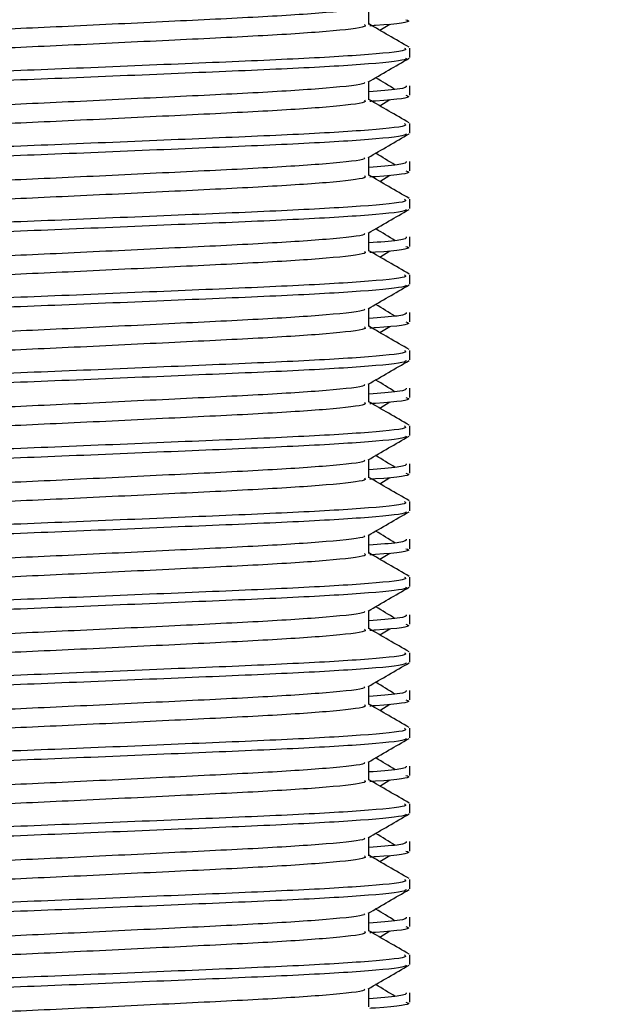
# Model space of a CAD drawing. Header units: millimetres. Extents: x 0 to 420, y 0 to 297.
# Tile 99 of 128: x 298.253 to 298.824, y 196.702 to 197.641. Entities that reach past the tile are written whole.
import ezdxf

# ---------------------------------------------------------------- set-up
doc = ezdxf.new("R2010")
doc.units = ezdxf.units.MM
doc.layers.add('QUOTE', color=174, linetype='Continuous')
doc.styles.add('SLDTEXTSTYLE3', font='TXT', dxfattribs={"width": 0.75})
doc.dimstyles.new('SLDDIMSTYLE0', dxfattribs={"dimtxt": 3, "dimasz": 3, "dimexe": 0, "dimexo": 0.0625, "dimgap": 0.75, "dimtad": 1, "dimdec": 0, "dimlfac": 27.746323, "dimrnd": 1e-09, "dimzin": 12, "dimdsep": 46, "dimtxsty": 'SLDTEXTSTYLE3', "dimsah": 1, "dimcen": 0.09, "dimadec": 0, "dimazin": 3, "dimtfac": 1, "dimtdec": 3, "dimtofl": 0, "dimtmove": 0, "dimatfit": 3, "dimfxl": 0, "dimfrac": 2, "dimtolj": 1, "dimtzin": 12, "dimarcsym": 0})

# ---------------------------------------------------------------- blocks, each defined once
blk = doc.blocks.new('_D')
at = {"layer": 'QUOTE'}
for p, q in [((296.54012, 196.84909), (296.54012, 201.86801)), ((319.39, 196.84909), (319.39, 201.86801)), ((296.54012, 199.86801), (319.39, 199.86801))]:
    blk.add_line(p, q, dxfattribs=at)
for points in [[(296.54012, 199.86801), (299.54012, 199.36801), (299.54012, 200.36801)], [(319.39, 199.86801), (316.39, 200.36801), (316.39, 199.36801)]]:
    blk.add_solid(points, dxfattribs=at)
at = {"layer": 'QUOTE', "insert": (304.64006, 203.73521), "char_height": 3, "attachment_point": 1, "style": 'SLDTEXTSTYLE3'}
blk.add_mtext('634', dxfattribs=at)

msp = doc.modelspace()

# ---------------------------------------------------------------- linework, layer by layer
at = {"color": 7, "linetype": 'Continuous', "lineweight": 25}
for p, q in [((298.58645, 197.63684), (298.58645, 197.65442)), ((298.59685, 197.6312), (298.60649, 197.63711)), ((298.62547, 197.60525), (298.62547, 197.61424)), ((298.58645, 197.56476), (298.58645, 197.58233)), ((298.62547, 197.56922), (298.62547, 197.5782)), ((298.59685, 197.55912), (298.60649, 197.56503)), ((298.62547, 197.53317), (298.62547, 197.54215)), ((298.58645, 197.49268), (298.58645, 197.51025)), ((298.62547, 197.49714), (298.62547, 197.50612)), ((298.59685, 197.48704), (298.60649, 197.49294)), ((298.62547, 197.46108), (298.62547, 197.47007)), ((298.58645, 197.4206), (298.58645, 197.43817)), ((298.62547, 197.42506), (298.62547, 197.43404)), ((298.59685, 197.41495), (298.60649, 197.42086)), ((298.62547, 197.389), (298.62547, 197.39799)), ((298.58645, 197.34852), (298.58645, 197.36609)), ((298.62547, 197.35298), (298.62547, 197.36196)), ((298.59685, 197.34287), (298.60649, 197.34878)), ((298.62547, 197.31692), (298.62547, 197.32591)), ((298.58645, 197.27643), (298.58645, 197.29401)), ((298.62547, 197.28089), (298.62547, 197.28988)), ((298.59685, 197.27079), (298.60649, 197.2767)), ((298.62547, 197.24484), (298.62547, 197.25383)), ((298.58645, 197.20435), (298.58645, 197.22193)), ((298.62547, 197.20881), (298.62547, 197.2178)), ((298.59685, 197.19871), (298.60649, 197.20462)), ((298.62547, 197.17276), (298.62547, 197.18175)), ((298.58645, 197.13227), (298.58645, 197.14984)), ((298.62547, 197.13673), (298.62547, 197.14572)), ((298.59685, 197.12663), (298.60649, 197.13254)), ((298.62547, 197.10068), (298.62547, 197.10966)), ((298.58645, 197.06019), (298.58645, 197.07776)), ((298.62547, 197.06465), (298.62547, 197.07363)), ((298.59685, 197.05455), (298.60649, 197.06045)), ((298.62547, 197.02859), (298.62547, 197.03758)), ((298.58645, 196.98811), (298.58645, 197.00568)), ((298.62547, 196.99257), (298.62547, 197.00155)), ((298.59685, 196.98246), (298.60649, 196.98837)), ((298.62547, 196.95651), (298.62547, 196.9655)), ((298.58645, 196.91603), (298.58645, 196.9336)), ((298.62547, 196.92049), (298.62547, 196.92947)), ((298.59685, 196.91038), (298.60649, 196.91629)), ((298.62547, 196.88443), (298.62547, 196.89342)), ((298.58645, 196.84394), (298.58645, 196.86152)), ((298.62547, 196.8484), (298.62547, 196.85739)), ((298.59685, 196.8383), (298.60649, 196.84421)), ((298.62547, 196.81235), (298.62547, 196.82134)), ((298.58645, 196.77186), (298.58645, 196.78944)), ((298.62547, 196.77632), (298.62547, 196.78531)), ((298.59685, 196.76622), (298.60649, 196.77213)), ((298.62547, 196.74027), (298.62547, 196.74926)), ((298.58645, 196.69978), (298.58645, 196.71736)), ((298.62547, 196.70424), (298.62547, 196.71323))]:
    msp.add_line(p, q, dxfattribs=at)
for points, knots in [([(298.58203, 197.65391), (298.58233, 197.6535), (298.58365, 197.65169), (298.54971, 197.64798), (298.48453, 197.64378), (298.39592, 197.63959), (298.2997, 197.63483), (298.20858, 197.63084), (298.14124, 197.62675), (298.10243, 197.62284), (298.08431, 197.61996), (298.09138, 197.61802), (298.09452, 197.61715)], [0, 0, 0, 0, 0.035107, 0.156135, 0.273953, 0.391653, 0.512699, 0.629093, 0.748412, 0.840135, 0.92875, 1, 1, 1, 1]), ([(298.58214, 197.63679), (298.58293, 197.63609), (298.5853, 197.63399), (298.55021, 197.62997), (298.4844, 197.62576), (298.39596, 197.62157), (298.29969, 197.61681), (298.20858, 197.61282), (298.14124, 197.60873), (298.10243, 197.60482), (298.08431, 197.60194), (298.09137, 197.6), (298.09451, 197.59913)], [0, 0, 0, 0, 0.059132, 0.177163, 0.292064, 0.406849, 0.524898, 0.638409, 0.754774, 0.844226, 0.930647, 1, 1, 1, 1]), ([(298.62492, 197.61495), (298.6184, 197.61873), (298.60558, 197.62615), (298.59276, 197.63357), (298.58645, 197.63722)], [0, 0, 0, 0, 0.508368, 1, 1, 1, 1]), ([(298.62173, 197.6413), (298.62278, 197.64096), (298.62817, 197.63924), (298.61429, 197.63709), (298.58912, 197.63548), (298.58722, 197.63535)], [0, 0, 0, 0, 0.18373, 0.938556, 1, 1, 1, 1]), ([(298.62048, 197.61424), (298.62137, 197.61355), (298.62408, 197.61146), (298.58353, 197.60744), (298.50745, 197.60324), (298.40517, 197.59904), (298.29381, 197.59428), (298.18855, 197.5903), (298.1103, 197.58621), (298.06648, 197.58229), (298.04644, 197.57993), (298.05129, 197.57853), (298.05242, 197.5782)], [0, 0, 0, 0, 0.061077, 0.184512, 0.304677, 0.424721, 0.548174, 0.666888, 0.788581, 0.882129, 0.97251, 1, 1, 1, 1]), ([(298.62202, 197.60447), (298.6218, 197.60403), (298.62088, 197.60217), (298.58363, 197.59843), (298.50743, 197.59423), (298.40515, 197.59003), (298.29392, 197.58527), (298.18816, 197.58129), (298.10493, 197.57683), (298.05478, 197.57257), (298.05321, 197.57021), (298.05255, 197.56922)], [0, 0, 0, 0, 0.0399117, 0.1661575, 0.2890582, 0.4118359, 0.5381002, 0.6595169, 0.7839817, 0.9096926, 1, 1, 1, 1]), ([(298.58567, 197.58188), (298.59219, 197.58566), (298.60522, 197.5932), (298.61826, 197.60075), (298.62478, 197.60452)], [0, 0, 0, 0, 0.499936, 1, 1, 1, 1]), ([(298.58203, 197.58183), (298.58233, 197.58142), (298.58365, 197.57961), (298.54971, 197.5759), (298.48453, 197.5717), (298.39592, 197.56751), (298.2997, 197.56275), (298.20858, 197.55876), (298.14124, 197.55467), (298.10243, 197.55076), (298.08431, 197.54788), (298.09138, 197.54593), (298.09452, 197.54507)], [0, 0, 0, 0, 0.035107, 0.156135, 0.273953, 0.391653, 0.512699, 0.629093, 0.748412, 0.840135, 0.92875, 1, 1, 1, 1]), ([(298.62186, 197.5782), (298.62202, 197.57713), (298.6223, 197.57531), (298.59686, 197.57333), (298.58645, 197.57252)], [0, 0, 0, 0, 0.590683, 1, 1, 1, 1]), ([(298.61147, 197.57466), (298.60534, 197.57842), (298.59915, 197.58222), (298.59295, 197.58602), (298.59288, 197.58606)], [0, 0, 0, 0, 0.989832, 1, 1, 1, 1]), ([(298.62173, 197.56922), (298.62278, 197.56888), (298.62817, 197.56716), (298.61429, 197.56501), (298.58912, 197.56339), (298.58722, 197.56327)], [0, 0, 0, 0, 0.18373, 0.938556, 1, 1, 1, 1]), ([(298.58214, 197.56471), (298.58293, 197.56401), (298.5853, 197.56191), (298.55021, 197.55789), (298.4844, 197.55368), (298.39596, 197.54949), (298.29969, 197.54473), (298.20858, 197.54074), (298.14124, 197.53665), (298.10243, 197.53274), (298.08431, 197.52986), (298.09137, 197.52792), (298.09451, 197.52705)], [0, 0, 0, 0, 0.059132, 0.177163, 0.292064, 0.406849, 0.524898, 0.638409, 0.754774, 0.844226, 0.930647, 1, 1, 1, 1]), ([(298.62492, 197.54287), (298.6184, 197.54664), (298.60558, 197.55406), (298.59276, 197.56149), (298.58645, 197.56514)], [0, 0, 0, 0, 0.508368, 1, 1, 1, 1]), ([(298.62048, 197.54215), (298.62137, 197.54146), (298.62408, 197.53938), (298.58353, 197.53536), (298.50745, 197.53115), (298.40517, 197.52696), (298.29381, 197.5222), (298.18855, 197.51821), (298.1103, 197.51412), (298.06648, 197.51021), (298.04644, 197.50785), (298.05129, 197.50645), (298.05242, 197.50612)], [0, 0, 0, 0, 0.061077, 0.184512, 0.304677, 0.424721, 0.548174, 0.666888, 0.788581, 0.882129, 0.97251, 1, 1, 1, 1]), ([(298.62202, 197.53239), (298.6218, 197.53194), (298.62088, 197.53008), (298.58363, 197.52635), (298.50743, 197.52214), (298.40515, 197.51795), (298.29392, 197.51319), (298.18816, 197.50921), (298.10493, 197.50474), (298.05478, 197.50049), (298.05321, 197.49813), (298.05255, 197.49714)], [0, 0, 0, 0, 0.039912, 0.166158, 0.289058, 0.411836, 0.5381, 0.659517, 0.783982, 0.909693, 1, 1, 1, 1]), ([(298.58567, 197.5098), (298.59219, 197.51357), (298.60522, 197.52112), (298.61826, 197.52867), (298.62478, 197.53244)], [0, 0, 0, 0, 0.499936, 1, 1, 1, 1]), ([(298.61147, 197.50258), (298.60534, 197.50634), (298.59915, 197.51014), (298.59295, 197.51394), (298.59288, 197.51398)], [0, 0, 0, 0, 0.989832, 1, 1, 1, 1]), ([(298.58203, 197.50975), (298.58233, 197.50934), (298.58365, 197.50753), (298.54971, 197.50382), (298.48453, 197.49962), (298.39592, 197.49542), (298.2997, 197.49067), (298.20858, 197.48668), (298.14124, 197.48259), (298.10243, 197.47867), (298.08431, 197.4758), (298.09138, 197.47385), (298.09452, 197.47299)], [0, 0, 0, 0, 0.035107, 0.156135, 0.273953, 0.391653, 0.512699, 0.629093, 0.748412, 0.840135, 0.92875, 1, 1, 1, 1]), ([(298.62186, 197.50612), (298.62202, 197.50505), (298.6223, 197.50323), (298.59686, 197.50125), (298.58645, 197.50044)], [0, 0, 0, 0, 0.590683, 1, 1, 1, 1]), ([(298.62173, 197.49714), (298.62278, 197.4968), (298.62817, 197.49508), (298.61429, 197.49293), (298.58912, 197.49131), (298.58722, 197.49119)], [0, 0, 0, 0, 0.18373, 0.938556, 1, 1, 1, 1]), ([(298.58214, 197.49262), (298.58293, 197.49193), (298.5853, 197.48983), (298.55021, 197.4858), (298.4844, 197.4816), (298.39596, 197.4774), (298.29969, 197.47265), (298.20858, 197.46866), (298.14124, 197.46457), (298.10243, 197.46065), (298.08431, 197.45778), (298.09137, 197.45584), (298.09451, 197.45497)], [0, 0, 0, 0, 0.059132, 0.177163, 0.292064, 0.406849, 0.524898, 0.638409, 0.754774, 0.844226, 0.930647, 1, 1, 1, 1]), ([(298.62492, 197.47079), (298.6184, 197.47456), (298.60558, 197.48198), (298.59276, 197.4894), (298.58645, 197.49305)], [0, 0, 0, 0, 0.508368, 1, 1, 1, 1]), ([(298.62048, 197.47007), (298.62137, 197.46938), (298.62408, 197.4673), (298.58353, 197.46328), (298.50745, 197.45907), (298.40517, 197.45488), (298.29381, 197.45012), (298.18855, 197.44613), (298.1103, 197.44204), (298.06648, 197.43812), (298.04644, 197.43577), (298.05129, 197.43437), (298.05242, 197.43404)], [0, 0, 0, 0, 0.061077, 0.184512, 0.304677, 0.424721, 0.548174, 0.666888, 0.788581, 0.882129, 0.97251, 1, 1, 1, 1]), ([(298.62202, 197.46031), (298.6218, 197.45986), (298.62088, 197.458), (298.58363, 197.45427), (298.50743, 197.45006), (298.40515, 197.44587), (298.29392, 197.44111), (298.18816, 197.43712), (298.10493, 197.43266), (298.05478, 197.42841), (298.05321, 197.42605), (298.05255, 197.42506)], [0, 0, 0, 0, 0.039912, 0.166158, 0.289058, 0.411836, 0.5381, 0.659517, 0.783982, 0.909693, 1, 1, 1, 1]), ([(298.58567, 197.43772), (298.59219, 197.44149), (298.60522, 197.44904), (298.61826, 197.45659), (298.62478, 197.46036)], [0, 0, 0, 0, 0.499936, 1, 1, 1, 1]), ([(298.58203, 197.43766), (298.58233, 197.43726), (298.58365, 197.43545), (298.54971, 197.43174), (298.48453, 197.42754), (298.39592, 197.42334), (298.2997, 197.41858), (298.20858, 197.4146), (298.14124, 197.41051), (298.10243, 197.40659), (298.08431, 197.40371), (298.09138, 197.40177), (298.09452, 197.4009)], [0, 0, 0, 0, 0.035107, 0.156135, 0.273953, 0.391653, 0.512699, 0.629093, 0.748412, 0.840135, 0.92875, 1, 1, 1, 1]), ([(298.61147, 197.43049), (298.60534, 197.43426), (298.59915, 197.43806), (298.59295, 197.44186), (298.59288, 197.4419)], [0, 0, 0, 0, 0.989832, 1, 1, 1, 1]), ([(298.62186, 197.43404), (298.62202, 197.43297), (298.6223, 197.43114), (298.59686, 197.42916), (298.58645, 197.42835)], [0, 0, 0, 0, 0.590683, 1, 1, 1, 1]), ([(298.58214, 197.42054), (298.58293, 197.41984), (298.5853, 197.41775), (298.55021, 197.41372), (298.4844, 197.40952), (298.39596, 197.40532), (298.29969, 197.40056), (298.20858, 197.39658), (298.14124, 197.39248), (298.10243, 197.38857), (298.08431, 197.3857), (298.09137, 197.38375), (298.09451, 197.38289)], [0, 0, 0, 0, 0.059132, 0.177163, 0.292064, 0.406849, 0.524898, 0.638409, 0.754774, 0.844226, 0.930647, 1, 1, 1, 1]), ([(298.62492, 197.39871), (298.6184, 197.40248), (298.60558, 197.4099), (298.59276, 197.41732), (298.58645, 197.42097)], [0, 0, 0, 0, 0.508368, 1, 1, 1, 1]), ([(298.62173, 197.42506), (298.62278, 197.42472), (298.62817, 197.42299), (298.61429, 197.42084), (298.58912, 197.41923), (298.58722, 197.41911)], [0, 0, 0, 0, 0.18373, 0.938556, 1, 1, 1, 1]), ([(298.62048, 197.39799), (298.62137, 197.3973), (298.62408, 197.39521), (298.58353, 197.3912), (298.50745, 197.38699), (298.40517, 197.3828), (298.29381, 197.37804), (298.18855, 197.37405), (298.1103, 197.36996), (298.06648, 197.36604), (298.04644, 197.36369), (298.05129, 197.36229), (298.05242, 197.36196)], [0, 0, 0, 0, 0.061077, 0.184512, 0.304677, 0.424721, 0.548174, 0.666888, 0.788581, 0.882129, 0.97251, 1, 1, 1, 1]), ([(298.62202, 197.38823), (298.6218, 197.38778), (298.62088, 197.38592), (298.58363, 197.38218), (298.50743, 197.37798), (298.40515, 197.37379), (298.29392, 197.36903), (298.18816, 197.36504), (298.10493, 197.36058), (298.05478, 197.35633), (298.05321, 197.35396), (298.05255, 197.35298)], [0, 0, 0, 0, 0.039912, 0.166158, 0.289058, 0.411836, 0.5381, 0.659517, 0.783982, 0.909693, 1, 1, 1, 1]), ([(298.58567, 197.36564), (298.59219, 197.36941), (298.60522, 197.37696), (298.61826, 197.3845), (298.62478, 197.38828)], [0, 0, 0, 0, 0.499936, 1, 1, 1, 1]), ([(298.58203, 197.36558), (298.58233, 197.36518), (298.58365, 197.36336), (298.54971, 197.35965), (298.48453, 197.35546), (298.39592, 197.35126), (298.2997, 197.3465), (298.20858, 197.34252), (298.14124, 197.33842), (298.10243, 197.33451), (298.08431, 197.33163), (298.09138, 197.32969), (298.09452, 197.32882)], [0, 0, 0, 0, 0.035107, 0.156135, 0.273953, 0.391653, 0.512699, 0.629093, 0.748412, 0.840135, 0.92875, 1, 1, 1, 1]), ([(298.61147, 197.35841), (298.60534, 197.36217), (298.59915, 197.36598), (298.59295, 197.36978), (298.59288, 197.36981)], [0, 0, 0, 0, 0.989832, 1, 1, 1, 1]), ([(298.62186, 197.36196), (298.62202, 197.36088), (298.6223, 197.35906), (298.59686, 197.35708), (298.58645, 197.35627)], [0, 0, 0, 0, 0.590683, 1, 1, 1, 1]), ([(298.62173, 197.35298), (298.62278, 197.35264), (298.62817, 197.35091), (298.61429, 197.34876), (298.58912, 197.34715), (298.58722, 197.34703)], [0, 0, 0, 0, 0.18373, 0.938556, 1, 1, 1, 1]), ([(298.58214, 197.34846), (298.58293, 197.34776), (298.5853, 197.34567), (298.55021, 197.34164), (298.4844, 197.33743), (298.39596, 197.33324), (298.29969, 197.32848), (298.20858, 197.3245), (298.14124, 197.3204), (298.10243, 197.31649), (298.08431, 197.31361), (298.09137, 197.31167), (298.09451, 197.31081)], [0, 0, 0, 0, 0.059132, 0.177163, 0.292064, 0.406849, 0.524898, 0.638409, 0.754774, 0.844226, 0.930647, 1, 1, 1, 1]), ([(298.62492, 197.32663), (298.6184, 197.3304), (298.60558, 197.33782), (298.59276, 197.34524), (298.58645, 197.34889)], [0, 0, 0, 0, 0.5083681, 1, 1, 1, 1]), ([(298.62048, 197.32591), (298.62137, 197.32522), (298.62408, 197.32313), (298.58353, 197.31912), (298.50745, 197.31491), (298.40517, 197.31072), (298.29381, 197.30596), (298.18855, 197.30197), (298.1103, 197.29788), (298.06648, 197.29396), (298.04644, 197.2916), (298.05129, 197.2902), (298.05242, 197.28988)], [0, 0, 0, 0, 0.061077, 0.184512, 0.304677, 0.424721, 0.548174, 0.666888, 0.788581, 0.882129, 0.97251, 1, 1, 1, 1]), ([(298.62202, 197.31615), (298.6218, 197.3157), (298.62088, 197.31384), (298.58363, 197.3101), (298.50743, 197.3059), (298.40515, 197.3017), (298.29392, 197.29695), (298.18816, 197.29296), (298.10493, 197.2885), (298.05478, 197.28425), (298.05321, 197.28188), (298.05255, 197.28089)], [0, 0, 0, 0, 0.039912, 0.166158, 0.289058, 0.411836, 0.5381, 0.659517, 0.783982, 0.909693, 1, 1, 1, 1]), ([(298.58567, 197.29356), (298.59219, 197.29733), (298.60522, 197.30488), (298.61826, 197.31242), (298.62478, 197.3162)], [0, 0, 0, 0, 0.499936, 1, 1, 1, 1]), ([(298.61147, 197.28633), (298.60534, 197.29009), (298.59915, 197.29389), (298.59295, 197.29769), (298.59288, 197.29773)], [0, 0, 0, 0, 0.989832, 1, 1, 1, 1]), ([(298.58203, 197.2935), (298.58233, 197.29309), (298.58365, 197.29128), (298.54971, 197.28757), (298.48453, 197.28338), (298.39592, 197.27918), (298.2997, 197.27442), (298.20858, 197.27043), (298.14124, 197.26634), (298.10243, 197.26243), (298.08431, 197.25955), (298.09138, 197.25761), (298.09452, 197.25674)], [0, 0, 0, 0, 0.035107, 0.156135, 0.273953, 0.391653, 0.512699, 0.629093, 0.748412, 0.840135, 0.92875, 1, 1, 1, 1]), ([(298.62186, 197.28988), (298.62202, 197.2888), (298.6223, 197.28698), (298.59686, 197.285), (298.58645, 197.28419)], [0, 0, 0, 0, 0.590683, 1, 1, 1, 1]), ([(298.62173, 197.28089), (298.62278, 197.28056), (298.62817, 197.27883), (298.61429, 197.27668), (298.58912, 197.27507), (298.58722, 197.27495)], [0, 0, 0, 0, 0.18373, 0.938556, 1, 1, 1, 1]), ([(298.58214, 197.27638), (298.58293, 197.27568), (298.5853, 197.27359), (298.55021, 197.26956), (298.4844, 197.26535), (298.39596, 197.26116), (298.29969, 197.2564), (298.20858, 197.25241), (298.14124, 197.24832), (298.10243, 197.24441), (298.08431, 197.24153), (298.09137, 197.23959), (298.09451, 197.23873)], [0, 0, 0, 0, 0.059132, 0.177163, 0.292064, 0.406849, 0.524898, 0.638409, 0.754774, 0.844226, 0.930647, 1, 1, 1, 1]), ([(298.62492, 197.25455), (298.6184, 197.25832), (298.60558, 197.26574), (298.59276, 197.27316), (298.58645, 197.27681)], [0, 0, 0, 0, 0.508368, 1, 1, 1, 1]), ([(298.62048, 197.25383), (298.62137, 197.25314), (298.62408, 197.25105), (298.58353, 197.24703), (298.50745, 197.24283), (298.40517, 197.23863), (298.29381, 197.23388), (298.18855, 197.22989), (298.1103, 197.2258), (298.06648, 197.22188), (298.04644, 197.21952), (298.05129, 197.21812), (298.05242, 197.2178)], [0, 0, 0, 0, 0.061077, 0.184512, 0.304677, 0.424721, 0.548174, 0.666888, 0.788581, 0.882129, 0.97251, 1, 1, 1, 1]), ([(298.62202, 197.24407), (298.6218, 197.24362), (298.62088, 197.24176), (298.58363, 197.23802), (298.50743, 197.23382), (298.40515, 197.22962), (298.29392, 197.22486), (298.18816, 197.22088), (298.10493, 197.21642), (298.05478, 197.21217), (298.05321, 197.2098), (298.05255, 197.20881)], [0, 0, 0, 0, 0.039912, 0.166158, 0.289058, 0.411836, 0.5381, 0.659517, 0.783982, 0.909693, 1, 1, 1, 1]), ([(298.58567, 197.22147), (298.59219, 197.22525), (298.60522, 197.2328), (298.61826, 197.24034), (298.62478, 197.24411)], [0, 0, 0, 0, 0.499936, 1, 1, 1, 1]), ([(298.58203, 197.22142), (298.58233, 197.22101), (298.58365, 197.2192), (298.54971, 197.21549), (298.48453, 197.21129), (298.39592, 197.2071), (298.2997, 197.20234), (298.20858, 197.19835), (298.14124, 197.19426), (298.10243, 197.19035), (298.08431, 197.18747), (298.09138, 197.18553), (298.09452, 197.18466)], [0, 0, 0, 0, 0.035107, 0.156135, 0.273953, 0.391653, 0.512699, 0.629093, 0.748412, 0.840135, 0.92875, 1, 1, 1, 1]), ([(298.61147, 197.21425), (298.60534, 197.21801), (298.59915, 197.22181), (298.59295, 197.22561), (298.59288, 197.22565)], [0, 0, 0, 0, 0.989832, 1, 1, 1, 1]), ([(298.62186, 197.2178), (298.62202, 197.21672), (298.6223, 197.2149), (298.59686, 197.21292), (298.58645, 197.21211)], [0, 0, 0, 0, 0.590683, 1, 1, 1, 1]), ([(298.58214, 197.2043), (298.58293, 197.2036), (298.5853, 197.2015), (298.55021, 197.19748), (298.4844, 197.19327), (298.39596, 197.18908), (298.29969, 197.18432), (298.20858, 197.18033), (298.14124, 197.17624), (298.10243, 197.17233), (298.08431, 197.16945), (298.09137, 197.16751), (298.09451, 197.16664)], [0, 0, 0, 0, 0.059132, 0.177163, 0.292064, 0.406849, 0.524898, 0.638409, 0.754774, 0.844226, 0.930647, 1, 1, 1, 1]), ([(298.62492, 197.18246), (298.6184, 197.18624), (298.60558, 197.19366), (298.59276, 197.20108), (298.58645, 197.20473)], [0, 0, 0, 0, 0.508368, 1, 1, 1, 1]), ([(298.62173, 197.20881), (298.62278, 197.20847), (298.62817, 197.20675), (298.61429, 197.2046), (298.58912, 197.20299), (298.58722, 197.20287)], [0, 0, 0, 0, 0.18373, 0.938556, 1, 1, 1, 1]), ([(298.62048, 197.18175), (298.62137, 197.18106), (298.62408, 197.17897), (298.58353, 197.17495), (298.50745, 197.17075), (298.40517, 197.16655), (298.29381, 197.16179), (298.18855, 197.15781), (298.1103, 197.15372), (298.06648, 197.1498), (298.04644, 197.14744), (298.05129, 197.14604), (298.05242, 197.14572)], [0, 0, 0, 0, 0.0610772, 0.1845123, 0.3046768, 0.4247211, 0.5481742, 0.6668878, 0.7885815, 0.8821287, 0.9725098, 1, 1, 1, 1]), ([(298.62202, 197.17198), (298.6218, 197.17154), (298.62088, 197.16968), (298.58363, 197.16594), (298.50743, 197.16174), (298.40515, 197.15754), (298.29392, 197.15278), (298.18816, 197.1488), (298.10493, 197.14434), (298.05478, 197.14008), (298.05321, 197.13772), (298.05255, 197.13673)], [0, 0, 0, 0, 0.039912, 0.166158, 0.289058, 0.411836, 0.5381, 0.659517, 0.783982, 0.909693, 1, 1, 1, 1]), ([(298.58567, 197.14939), (298.59219, 197.15317), (298.60522, 197.16071), (298.61826, 197.16826), (298.62478, 197.17203)], [0, 0, 0, 0, 0.499936, 1, 1, 1, 1]), ([(298.58203, 197.14934), (298.58233, 197.14893), (298.58365, 197.14712), (298.54971, 197.14341), (298.48453, 197.13921), (298.39592, 197.13502), (298.2997, 197.13026), (298.20858, 197.12627), (298.14124, 197.12218), (298.10243, 197.11827), (298.08431, 197.11539), (298.09138, 197.11344), (298.09452, 197.11258)], [0, 0, 0, 0, 0.035107, 0.156135, 0.273953, 0.391653, 0.512699, 0.629093, 0.748412, 0.840135, 0.92875, 1, 1, 1, 1]), ([(298.61147, 197.14217), (298.60534, 197.14593), (298.59915, 197.14973), (298.59295, 197.15353), (298.59288, 197.15357)], [0, 0, 0, 0, 0.989832, 1, 1, 1, 1]), ([(298.62186, 197.14572), (298.62202, 197.14464), (298.6223, 197.14282), (298.59686, 197.14084), (298.58645, 197.14003)], [0, 0, 0, 0, 0.590683, 1, 1, 1, 1]), ([(298.62173, 197.13673), (298.62278, 197.13639), (298.62817, 197.13467), (298.61429, 197.13252), (298.58912, 197.1309), (298.58722, 197.13078)], [0, 0, 0, 0, 0.18373, 0.938556, 1, 1, 1, 1]), ([(298.58214, 197.13222), (298.58293, 197.13152), (298.5853, 197.12942), (298.55021, 197.1254), (298.4844, 197.12119), (298.39596, 197.117), (298.29969, 197.11224), (298.20858, 197.10825), (298.14124, 197.10416), (298.10243, 197.10025), (298.08431, 197.09737), (298.09137, 197.09543), (298.09451, 197.09456)], [0, 0, 0, 0, 0.059132, 0.177163, 0.292064, 0.406849, 0.524898, 0.638409, 0.754774, 0.844226, 0.930647, 1, 1, 1, 1]), ([(298.62492, 197.11038), (298.6184, 197.11415), (298.60558, 197.12157), (298.59276, 197.129), (298.58645, 197.13265)], [0, 0, 0, 0, 0.508368, 1, 1, 1, 1]), ([(298.62048, 197.10966), (298.62137, 197.10897), (298.62408, 197.10689), (298.58353, 197.10287), (298.50745, 197.09866), (298.40517, 197.09447), (298.29381, 197.08971), (298.18855, 197.08572), (298.1103, 197.08163), (298.06648, 197.07772), (298.04644, 197.07536), (298.05129, 197.07396), (298.05242, 197.07363)], [0, 0, 0, 0, 0.061077, 0.184512, 0.304677, 0.424721, 0.548174, 0.666888, 0.788581, 0.882129, 0.97251, 1, 1, 1, 1]), ([(298.62202, 197.0999), (298.6218, 197.09946), (298.62088, 197.09759), (298.58363, 197.09386), (298.50743, 197.08966), (298.40515, 197.08546), (298.29392, 197.0807), (298.18816, 197.07672), (298.10493, 197.07226), (298.05478, 197.068), (298.05321, 197.06564), (298.05255, 197.06465)], [0, 0, 0, 0, 0.0399117, 0.1661575, 0.2890582, 0.4118359, 0.5381002, 0.6595169, 0.7839817, 0.9096926, 1, 1, 1, 1]), ([(298.58567, 197.07731), (298.59219, 197.08109), (298.60522, 197.08863), (298.61826, 197.09618), (298.62478, 197.09995)], [0, 0, 0, 0, 0.499936, 1, 1, 1, 1]), ([(298.61147, 197.07009), (298.60534, 197.07385), (298.59915, 197.07765), (298.59295, 197.08145), (298.59288, 197.08149)], [0, 0, 0, 0, 0.989832, 1, 1, 1, 1]), ([(298.58203, 197.07726), (298.58233, 197.07685), (298.58365, 197.07504), (298.54971, 197.07133), (298.48453, 197.06713), (298.39592, 197.06293), (298.2997, 197.05818), (298.20858, 197.05419), (298.14124, 197.0501), (298.10243, 197.04619), (298.08431, 197.04331), (298.09138, 197.04136), (298.09452, 197.0405)], [0, 0, 0, 0, 0.035107, 0.156135, 0.273953, 0.391653, 0.512699, 0.629093, 0.748412, 0.840135, 0.92875, 1, 1, 1, 1]), ([(298.62186, 197.07363), (298.62202, 197.07256), (298.6223, 197.07074), (298.59686, 197.06876), (298.58645, 197.06795)], [0, 0, 0, 0, 0.590683, 1, 1, 1, 1]), ([(298.62173, 197.06465), (298.62278, 197.06431), (298.62817, 197.06259), (298.61429, 197.06044), (298.58912, 197.05882), (298.58722, 197.0587)], [0, 0, 0, 0, 0.18373, 0.938556, 1, 1, 1, 1]), ([(298.58214, 197.06013), (298.58293, 197.05944), (298.5853, 197.05734), (298.55021, 197.05331), (298.4844, 197.04911), (298.39596, 197.04491), (298.29969, 197.04016), (298.20858, 197.03617), (298.14124, 197.03208), (298.10243, 197.02816), (298.08431, 197.02529), (298.09137, 197.02335), (298.09451, 197.02248)], [0, 0, 0, 0, 0.059132, 0.177163, 0.292064, 0.406849, 0.524898, 0.638409, 0.754774, 0.844226, 0.930647, 1, 1, 1, 1]), ([(298.62492, 197.0383), (298.6184, 197.04207), (298.60558, 197.04949), (298.59276, 197.05692), (298.58645, 197.06056)], [0, 0, 0, 0, 0.508368, 1, 1, 1, 1]), ([(298.62048, 197.03758), (298.62137, 197.03689), (298.62408, 197.03481), (298.58353, 197.03079), (298.50745, 197.02658), (298.40517, 197.02239), (298.29381, 197.01763), (298.18855, 197.01364), (298.1103, 197.00955), (298.06648, 197.00563), (298.04644, 197.00328), (298.05129, 197.00188), (298.05242, 197.00155)], [0, 0, 0, 0, 0.061077, 0.184512, 0.304677, 0.424721, 0.548174, 0.666888, 0.788581, 0.882129, 0.97251, 1, 1, 1, 1]), ([(298.62202, 197.02782), (298.6218, 197.02737), (298.62088, 197.02551), (298.58363, 197.02178), (298.50743, 197.01757), (298.40515, 197.01338), (298.29392, 197.00862), (298.18816, 197.00464), (298.10493, 197.00017), (298.05478, 196.99592), (298.05321, 196.99356), (298.05255, 196.99257)], [0, 0, 0, 0, 0.039912, 0.166158, 0.289058, 0.411836, 0.5381, 0.659517, 0.783982, 0.909693, 1, 1, 1, 1]), ([(298.58567, 197.00523), (298.59219, 197.009), (298.60522, 197.01655), (298.61826, 197.0241), (298.62478, 197.02787)], [0, 0, 0, 0, 0.499936, 1, 1, 1, 1]), ([(298.58203, 197.00517), (298.58233, 197.00477), (298.58365, 197.00296), (298.54971, 196.99925), (298.48453, 196.99505), (298.39592, 196.99085), (298.2997, 196.98609), (298.20858, 196.98211), (298.14124, 196.97802), (298.10243, 196.9741), (298.08431, 196.97122), (298.09138, 196.96928), (298.09452, 196.96841)], [0, 0, 0, 0, 0.035107, 0.156135, 0.273953, 0.391653, 0.512699, 0.629093, 0.748412, 0.840135, 0.92875, 1, 1, 1, 1]), ([(298.61147, 196.998), (298.60534, 197.00177), (298.59915, 197.00557), (298.59295, 197.00937), (298.59288, 197.00941)], [0, 0, 0, 0, 0.9898318, 1, 1, 1, 1]), ([(298.62186, 197.00155), (298.62202, 197.00048), (298.6223, 196.99866), (298.59686, 196.99667), (298.58645, 196.99586)], [0, 0, 0, 0, 0.590683, 1, 1, 1, 1]), ([(298.58214, 196.98805), (298.58293, 196.98735), (298.5853, 196.98526), (298.55021, 196.98123), (298.4844, 196.97703), (298.39596, 196.97283), (298.29969, 196.96807), (298.20858, 196.96409), (298.14124, 196.96), (298.10243, 196.95608), (298.08431, 196.95321), (298.09137, 196.95126), (298.09451, 196.9504)], [0, 0, 0, 0, 0.059132, 0.177163, 0.292064, 0.406849, 0.524898, 0.638409, 0.754774, 0.844226, 0.930647, 1, 1, 1, 1]), ([(298.62492, 196.96622), (298.6184, 196.96999), (298.60558, 196.97741), (298.59276, 196.98483), (298.58645, 196.98848)], [0, 0, 0, 0, 0.5083681, 1, 1, 1, 1]), ([(298.62173, 196.99257), (298.62278, 196.99223), (298.62817, 196.99051), (298.61429, 196.98835), (298.58912, 196.98674), (298.58722, 196.98662)], [0, 0, 0, 0, 0.18373, 0.938556, 1, 1, 1, 1]), ([(298.62048, 196.9655), (298.62137, 196.96481), (298.62408, 196.96272), (298.58353, 196.95871), (298.50745, 196.9545), (298.40517, 196.95031), (298.29381, 196.94555), (298.18855, 196.94156), (298.1103, 196.93747), (298.06648, 196.93355), (298.04644, 196.9312), (298.05129, 196.9298), (298.05242, 196.92947)], [0, 0, 0, 0, 0.0610772, 0.1845123, 0.3046768, 0.4247211, 0.5481742, 0.6668878, 0.7885815, 0.8821287, 0.9725098, 1, 1, 1, 1]), ([(298.62202, 196.95574), (298.6218, 196.95529), (298.62088, 196.95343), (298.58363, 196.94969), (298.50743, 196.94549), (298.40515, 196.9413), (298.29392, 196.93654), (298.18816, 196.93255), (298.10493, 196.92809), (298.05478, 196.92384), (298.05321, 196.92147), (298.05255, 196.92049)], [0, 0, 0, 0, 0.039912, 0.166158, 0.289058, 0.411836, 0.5381, 0.659517, 0.783982, 0.909693, 1, 1, 1, 1]), ([(298.58567, 196.93315), (298.59219, 196.93692), (298.60522, 196.94447), (298.61826, 196.95201), (298.62478, 196.95579)], [0, 0, 0, 0, 0.499936, 1, 1, 1, 1]), ([(298.58203, 196.93309), (298.58233, 196.93269), (298.58365, 196.93087), (298.54971, 196.92716), (298.48453, 196.92297), (298.39592, 196.91877), (298.2997, 196.91401), (298.20858, 196.91003), (298.14124, 196.90593), (298.10243, 196.90202), (298.08431, 196.89914), (298.09138, 196.8972), (298.09452, 196.89633)], [0, 0, 0, 0, 0.035107, 0.156135, 0.273953, 0.391653, 0.512699, 0.629093, 0.748412, 0.840135, 0.92875, 1, 1, 1, 1]), ([(298.61147, 196.92592), (298.60534, 196.92968), (298.59915, 196.93349), (298.59295, 196.93729), (298.59288, 196.93733)], [0, 0, 0, 0, 0.989832, 1, 1, 1, 1]), ([(298.62186, 196.92947), (298.62202, 196.92839), (298.6223, 196.92657), (298.59686, 196.92459), (298.58645, 196.92378)], [0, 0, 0, 0, 0.590683, 1, 1, 1, 1]), ([(298.58214, 196.91597), (298.58293, 196.91527), (298.5853, 196.91318), (298.55021, 196.90915), (298.4844, 196.90495), (298.39596, 196.90075), (298.29969, 196.89599), (298.20858, 196.89201), (298.14124, 196.88791), (298.10243, 196.884), (298.08431, 196.88112), (298.09137, 196.87918), (298.09451, 196.87832)], [0, 0, 0, 0, 0.059132, 0.177163, 0.292064, 0.406849, 0.524898, 0.638409, 0.754774, 0.844226, 0.930647, 1, 1, 1, 1]), ([(298.62492, 196.89414), (298.6184, 196.89791), (298.60558, 196.90533), (298.59276, 196.91275), (298.58645, 196.9164)], [0, 0, 0, 0, 0.508368, 1, 1, 1, 1]), ([(298.62173, 196.92049), (298.62278, 196.92015), (298.62817, 196.91842), (298.61429, 196.91627), (298.58912, 196.91466), (298.58722, 196.91454)], [0, 0, 0, 0, 0.18373, 0.938556, 1, 1, 1, 1]), ([(298.62048, 196.89342), (298.62137, 196.89273), (298.62408, 196.89064), (298.58353, 196.88663), (298.50745, 196.88242), (298.40517, 196.87823), (298.29381, 196.87347), (298.18855, 196.86948), (298.1103, 196.86539), (298.06648, 196.86147), (298.04644, 196.85911), (298.05129, 196.85771), (298.05242, 196.85739)], [0, 0, 0, 0, 0.061077, 0.184512, 0.304677, 0.424721, 0.548174, 0.666888, 0.788581, 0.882129, 0.97251, 1, 1, 1, 1]), ([(298.62202, 196.88366), (298.6218, 196.88321), (298.62088, 196.88135), (298.58363, 196.87761), (298.50743, 196.87341), (298.40515, 196.86922), (298.29392, 196.86446), (298.18816, 196.86047), (298.10493, 196.85601), (298.05478, 196.85176), (298.05321, 196.84939), (298.05255, 196.8484)], [0, 0, 0, 0, 0.0399117, 0.1661575, 0.2890582, 0.4118359, 0.5381002, 0.6595169, 0.7839817, 0.9096926, 1, 1, 1, 1]), ([(298.58567, 196.86107), (298.59219, 196.86484), (298.60522, 196.87239), (298.61826, 196.87993), (298.62478, 196.88371)], [0, 0, 0, 0, 0.499936, 1, 1, 1, 1]), ([(298.61147, 196.85384), (298.60534, 196.8576), (298.59915, 196.8614), (298.59295, 196.8652), (298.59288, 196.86524)], [0, 0, 0, 0, 0.989832, 1, 1, 1, 1]), ([(298.58203, 196.86101), (298.58233, 196.8606), (298.58365, 196.85879), (298.54971, 196.85508), (298.48453, 196.85089), (298.39592, 196.84669), (298.2997, 196.84193), (298.20858, 196.83794), (298.14124, 196.83385), (298.10243, 196.82994), (298.08431, 196.82706), (298.09138, 196.82512), (298.09452, 196.82425)], [0, 0, 0, 0, 0.035107, 0.156135, 0.273953, 0.391653, 0.512699, 0.629093, 0.748412, 0.840135, 0.92875, 1, 1, 1, 1]), ([(298.62186, 196.85739), (298.62202, 196.85631), (298.6223, 196.85449), (298.59686, 196.85251), (298.58645, 196.8517)], [0, 0, 0, 0, 0.590683, 1, 1, 1, 1]), ([(298.62173, 196.8484), (298.62278, 196.84807), (298.62817, 196.84634), (298.61429, 196.84419), (298.58912, 196.84258), (298.58722, 196.84246)], [0, 0, 0, 0, 0.18373, 0.938556, 1, 1, 1, 1]), ([(298.58214, 196.84389), (298.58293, 196.84319), (298.5853, 196.8411), (298.55021, 196.83707), (298.4844, 196.83286), (298.39596, 196.82867), (298.29969, 196.82391), (298.20858, 196.81992), (298.14124, 196.81583), (298.10243, 196.81192), (298.08431, 196.80904), (298.09137, 196.8071), (298.09451, 196.80624)], [0, 0, 0, 0, 0.059132, 0.177163, 0.292064, 0.406849, 0.524898, 0.638409, 0.754774, 0.844226, 0.930647, 1, 1, 1, 1]), ([(298.62492, 196.82206), (298.6184, 196.82583), (298.60558, 196.83325), (298.59276, 196.84067), (298.58645, 196.84432)], [0, 0, 0, 0, 0.508368, 1, 1, 1, 1]), ([(298.62048, 196.82134), (298.62137, 196.82065), (298.62408, 196.81856), (298.58353, 196.81454), (298.50745, 196.81034), (298.40517, 196.80614), (298.29381, 196.80139), (298.18855, 196.7974), (298.1103, 196.79331), (298.06648, 196.78939), (298.04644, 196.78703), (298.05129, 196.78563), (298.05242, 196.78531)], [0, 0, 0, 0, 0.061077, 0.184512, 0.304677, 0.424721, 0.548174, 0.666888, 0.788581, 0.882129, 0.97251, 1, 1, 1, 1]), ([(298.62202, 196.81158), (298.6218, 196.81113), (298.62088, 196.80927), (298.58363, 196.80553), (298.50743, 196.80133), (298.40515, 196.79713), (298.29392, 196.79237), (298.18816, 196.78839), (298.10493, 196.78393), (298.05478, 196.77968), (298.05321, 196.77731), (298.05255, 196.77632)], [0, 0, 0, 0, 0.039912, 0.166158, 0.289058, 0.411836, 0.5381, 0.659517, 0.783982, 0.909693, 1, 1, 1, 1]), ([(298.58567, 196.78899), (298.59219, 196.79276), (298.60522, 196.80031), (298.61826, 196.80785), (298.62478, 196.81162)], [0, 0, 0, 0, 0.499936, 1, 1, 1, 1]), ([(298.61147, 196.78176), (298.60534, 196.78552), (298.59915, 196.78932), (298.59295, 196.79312), (298.59288, 196.79316)], [0, 0, 0, 0, 0.989832, 1, 1, 1, 1]), ([(298.58203, 196.78893), (298.58233, 196.78852), (298.58365, 196.78671), (298.54971, 196.783), (298.48453, 196.7788), (298.39592, 196.77461), (298.2997, 196.76985), (298.20858, 196.76586), (298.14124, 196.76177), (298.10243, 196.75786), (298.08431, 196.75498), (298.09138, 196.75304), (298.09452, 196.75217)], [0, 0, 0, 0, 0.035107, 0.156135, 0.273953, 0.391653, 0.512699, 0.629093, 0.748412, 0.840135, 0.92875, 1, 1, 1, 1]), ([(298.62186, 196.78531), (298.62202, 196.78423), (298.6223, 196.78241), (298.59686, 196.78043), (298.58645, 196.77962)], [0, 0, 0, 0, 0.590683, 1, 1, 1, 1]), ([(298.58214, 196.77181), (298.58293, 196.77111), (298.5853, 196.76901), (298.55021, 196.76499), (298.4844, 196.76078), (298.39596, 196.75659), (298.29969, 196.75183), (298.20858, 196.74784), (298.14124, 196.74375), (298.10243, 196.73984), (298.08431, 196.73696), (298.09137, 196.73502), (298.09451, 196.73415)], [0, 0, 0, 0, 0.059132, 0.177163, 0.292064, 0.406849, 0.524898, 0.638409, 0.754774, 0.844226, 0.930647, 1, 1, 1, 1]), ([(298.62492, 196.74998), (298.6184, 196.75375), (298.60558, 196.76117), (298.59276, 196.76859), (298.58645, 196.77224)], [0, 0, 0, 0, 0.508368, 1, 1, 1, 1]), ([(298.62173, 196.77632), (298.62278, 196.77598), (298.62817, 196.77426), (298.61429, 196.77211), (298.58912, 196.7705), (298.58722, 196.77038)], [0, 0, 0, 0, 0.18373, 0.938556, 1, 1, 1, 1]), ([(298.62048, 196.74926), (298.62137, 196.74857), (298.62408, 196.74648), (298.58353, 196.74246), (298.50745, 196.73826), (298.40517, 196.73406), (298.29381, 196.7293), (298.18855, 196.72532), (298.1103, 196.72123), (298.06648, 196.71731), (298.04644, 196.71495), (298.05129, 196.71355), (298.05242, 196.71323)], [0, 0, 0, 0, 0.061077, 0.184512, 0.304677, 0.424721, 0.548174, 0.666888, 0.788581, 0.882129, 0.97251, 1, 1, 1, 1]), ([(298.62202, 196.73949), (298.6218, 196.73905), (298.62088, 196.73719), (298.58363, 196.73345), (298.50743, 196.72925), (298.40515, 196.72505), (298.29392, 196.72029), (298.18816, 196.71631), (298.10493, 196.71185), (298.05478, 196.70759), (298.05321, 196.70523), (298.05255, 196.70424)], [0, 0, 0, 0, 0.039912, 0.166158, 0.289058, 0.411836, 0.5381, 0.659517, 0.783982, 0.909693, 1, 1, 1, 1]), ([(298.58567, 196.7169), (298.59219, 196.72068), (298.60522, 196.72823), (298.61826, 196.73577), (298.62478, 196.73954)], [0, 0, 0, 0, 0.499936, 1, 1, 1, 1]), ([(298.58203, 196.71685), (298.58233, 196.71644), (298.58365, 196.71463), (298.54971, 196.71092), (298.48453, 196.70672), (298.39592, 196.70253), (298.2997, 196.69777), (298.20858, 196.69378), (298.14124, 196.68969), (298.10243, 196.68578), (298.08431, 196.6829), (298.09138, 196.68095), (298.09452, 196.68009)], [0, 0, 0, 0, 0.035107, 0.156135, 0.273953, 0.391653, 0.512699, 0.629093, 0.748412, 0.840135, 0.92875, 1, 1, 1, 1]), ([(298.61147, 196.70968), (298.60534, 196.71344), (298.59915, 196.71724), (298.59295, 196.72104), (298.59288, 196.72108)], [0, 0, 0, 0, 0.989832, 1, 1, 1, 1]), ([(298.62186, 196.71323), (298.62202, 196.71215), (298.6223, 196.71033), (298.59686, 196.70835), (298.58645, 196.70754)], [0, 0, 0, 0, 0.590683, 1, 1, 1, 1]), ([(298.62173, 196.70424), (298.62278, 196.7039), (298.62817, 196.70218), (298.61429, 196.70003), (298.58912, 196.69842), (298.58722, 196.69829)], [0, 0, 0, 0, 0.18373, 0.938556, 1, 1, 1, 1])]:
    msp.add_open_spline(points, degree=3, knots=knots, dxfattribs=at)

# ---------------------------------------------------------------- dimensions: what is measured, and where the dimension line sits
at = {"layer": 'QUOTE'}
dim = msp.add_linear_dim(base=(319.39, 199.86801), p1=(296.54012, 194.84909), p2=(319.39, 194.84909), dimstyle='SLDDIMSTYLE0', dxfattribs=at)
dim.commit()
dim.dimension.update_dxf_attribs({"geometry": '_D', "text_midpoint": (307.96506, 199.86801), "dimtype": 160})

doc.saveas('drawing.dxf')
